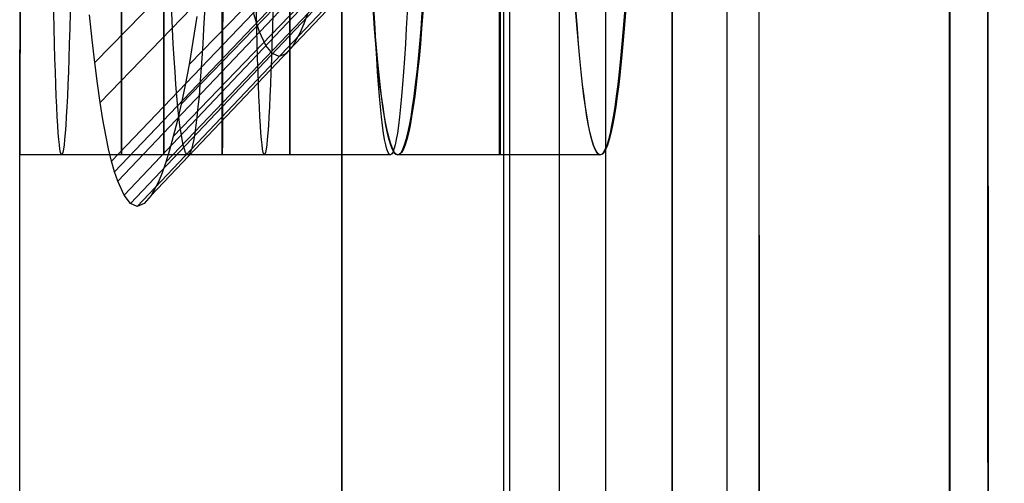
# Model space of a CAD drawing. Extents: x -64 to 57, y 4 to 161.
# Tile 150 of 256: x -64.436 to -63.221, y 141.764 to 142.337. Entities that reach past the tile are written whole.
import ezdxf

# ---------------------------------------------------------------- set-up
doc = ezdxf.new("R2010")
doc.units = 0
doc.layers.add('DEFAULT', color=7, linetype='CONTINUOUS')

msp = doc.modelspace()

# ---------------------------------------------------------------- linework, layer by layer
at = {"layer": 'DEFAULT', "color": 254}
for p, q in [((-63.7701, 132.4388, 38.1095), (-63.7701, 147.24, 38.1095)), ((-63.7135, 147.24, 38.2609), (-63.7135, 132.4388, 38.2608)), ((-63.5635, 147.24, 38.3209), (-63.5635, 132.4388, 38.3209)), ((-64.0388, 136.5493, 52.2206), (-64.0388, 143.1296, 52.2206)), ((-64.0388, 143.1296, 52.2245), (-64.0388, 136.5493, 52.2245)), ((-63.8388, 136.5493, 52.0206), (-63.8388, 143.1296, 52.0206)), ((-63.8319, 143.1296, 52.0207), (-63.8319, 136.5493, 52.0207))]:
    msp.add_line(p, q, dxfattribs=at)
at = {"layer": 'DEFAULT', "color": 1}
for p, q in [((-64.1863, 142.1698, 48.5875), (-64.1863, 143.3697, 48.5875)), ((-63.9934, 142.6419, 42.6864), (-64.3437, 142.2838, 42.7703)), ((-63.8773, 142.6396, 39.9625), (-64.2273, 142.2816, 39.8512)), ((-63.9868, 142.5966, 42.4983), (-64.337, 142.2346, 42.5654)), ((-63.887, 142.5943, 40.1521), (-64.2371, 142.2323, 40.0577)), ((-63.8966, 142.5572, 40.3437), (-64.2467, 142.1923, 40.2648)), ((-63.9726, 142.529, 42.1122), (-64.3228, 142.1619, 42.1495)), ((-63.9059, 142.5277, 40.5371), (-64.256, 142.1606, 40.4724)), ((-63.9689, 142.5166, 42.0139), (-64.3191, 142.1487, 42.0444)), ((-63.9651, 142.5059, 41.915), (-64.3153, 142.1373, 41.9389)), ((-63.9573, 142.4896, 41.717), (-64.3075, 142.12, 41.728)), ((-63.9239, 142.4892, 40.9278), (-64.274, 142.1196, 40.8891)), ((-63.9493, 142.4799, 41.5191), (-64.2995, 142.1097, 41.5176)), ((-63.941, 142.4766, 41.3215), (-64.2912, 142.1062, 41.3077)), ((-64.3469, 142.312, 42.8718), (-64.35, 142.3429, 42.9728)), ((-64.2175, 142.3408, 39.6474), (-64.2224, 142.3099, 39.7488)), ((-64.144, 142.3327, 42.0291), (-64.1477, 142.3455, 42.1309)), ((-64.0809, 142.3441, 40.5047), (-64.0855, 142.3316, 40.6054)), ((-64.1402, 142.3216, 41.9269), (-64.144, 142.3327, 42.0291)), ((-64.0855, 142.3316, 40.6054), (-64.0901, 142.3208, 40.7062)), ((-64.3437, 142.2838, 42.7703), (-64.3469, 142.312, 42.8718)), ((-64.1324, 142.3048, 41.7225), (-64.1402, 142.3216, 41.9269)), ((-64.0901, 142.3208, 40.7062), (-64.099, 142.3044, 40.9084)), ((-64.2224, 142.3099, 39.7488), (-64.2273, 142.2816, 39.8513)), ((-64.1244, 142.2948, 41.5183), (-64.1324, 142.3048, 41.7225)), ((-64.099, 142.3044, 40.9084), (-64.1077, 142.2946, 41.1113)), ((-64.1161, 142.2914, 41.3146), (-64.1244, 142.2948, 41.5183)), ((-64.1077, 142.2946, 41.1113), (-64.1161, 142.2914, 41.3146)), ((-64.3404, 142.258, 42.6681), (-64.3437, 142.2838, 42.7703)), ((-64.2273, 142.2816, 39.8513), (-64.2322, 142.2557, 39.9543)), ((-64.337, 142.2346, 42.5654), (-64.3404, 142.258, 42.6681)), ((-64.2322, 142.2557, 39.9543), (-64.2371, 142.2323, 40.0577)), ((-64.3336, 142.2133, 42.4622), (-64.337, 142.2346, 42.5654)), ((-64.2371, 142.2323, 40.0577), (-64.2419, 142.2112, 40.1612)), ((-64.3301, 142.1942, 42.3584), (-64.3336, 142.2133, 42.4622)), ((-64.2419, 142.2112, 40.1612), (-64.2467, 142.1923, 40.2648)), ((-64.3265, 142.1771, 42.2542), (-64.3301, 142.1942, 42.3584)), ((-64.2467, 142.1923, 40.2648), (-64.2514, 142.1754, 40.3685)), ((-64.3228, 142.1619, 42.1495), (-64.3265, 142.1771, 42.2542)), ((-64.1863, 142.1698, 48.5924), (-64.4363, 142.1698, 48.5924)), ((-64.4363, 138.9897, 48.5875), (-64.4363, 142.1698, 48.5875)), ((-64.1344, 142.1698, 52.9424), (-64.3844, 142.1698, 52.9424)), ((-64.2514, 142.1754, 40.3685), (-64.256, 142.1606, 40.4724)), ((-63.9788, 142.1698, 57.2924), (-64.2288, 142.1698, 57.2924)), ((-63.72, 142.1698, 35.5424), (-63.97, 142.1698, 35.5424)), ((-63.7193, 142.1698, 61.6424), (-63.9693, 142.1698, 61.6424)), ((-64.3191, 142.1487, 42.0444), (-64.3228, 142.1619, 42.1495)), ((-64.256, 142.1606, 40.4724), (-64.2606, 142.1476, 40.5764)), ((-64.3153, 142.1373, 41.939), (-64.3191, 142.1487, 42.0444)), ((-64.2606, 142.1476, 40.5764), (-64.2651, 142.1365, 40.6805)), ((-64.3075, 142.12, 41.728), (-64.3153, 142.1373, 41.939)), ((-64.2651, 142.1365, 40.6805), (-64.274, 142.1196, 40.8891)), ((-64.2995, 142.1097, 41.5176), (-64.3075, 142.12, 41.728)), ((-64.274, 142.1196, 40.8891), (-64.2827, 142.1096, 41.0982)), ((-64.2912, 142.1062, 41.3077), (-64.2995, 142.1097, 41.5176)), ((-64.2827, 142.1096, 41.0982), (-64.2912, 142.1062, 41.3077))]:
    msp.add_line(p, q, dxfattribs=at)
at = {"layer": 'DEFAULT', "color": 254, "extrusion": (0.995931, -2.47832e-05, -0.090119)}
msp.add_arc((140.5303, -438.3278, -68.9402), 498.4165, 88.89805, 94.560755, dxfattribs=at)
at = {"layer": 'DEFAULT', "color": 254, "extrusion": (0.995931, -2.4782e-05, 0.090119)}
msp.add_arc((140.5302, 535.2042, -60.1742), 498.4165, 265.439256, 271.101962, dxfattribs=at)
at = {"layer": 'DEFAULT', "color": 1, "extrusion": (0.996081, -2.45895e-05, -0.088445)}
msp.add_arc((140.4456, -436.7116, -69.1987), 496.5558, 88.891775, 94.572177, dxfattribs=at)
at = {"layer": 'DEFAULT', "color": 1, "extrusion": (0.996074, -2.21132e-05, 0.088527)}
msp.add_arc((140.1505, 523.6608, -60.6006), 486.7139, 265.370039, 271.165401, dxfattribs=at)
at = {"layer": 'DEFAULT', "color": 1, "extrusion": (0.995938, -2.13712e-05, 0.090043)}
msp.add_arc((140.15, 523.9509, -60.4613), 487.1856, 265.372024, 271.164966, dxfattribs=at)
at = {"layer": 'DEFAULT', "color": 1, "extrusion": (0.995947, -2.45933e-05, -0.089937)}
msp.add_arc((140.4457, -437.0362, -69.2053), 497.0505, 88.892276, 94.570151, dxfattribs=at)
at = {"layer": 'DEFAULT', "color": 1, "extrusion": (0.99584, -1.9544e-05, 0.091114)}
msp.add_arc((140.1473, 524.4995, -60.2023), 487.853, 265.376967, 271.164119, dxfattribs=at)
at = {"layer": 'DEFAULT', "color": 1, "extrusion": (0.995833, -1.7073e-05, 0.091195)}
msp.add_arc((140.15, 524.5838, -60.1989), 487.9323, 265.377425, 271.163635, dxfattribs=at)
at = {"layer": 'DEFAULT', "color": 1, "extrusion": (0.995842, -2.06267e-05, -0.091096)}
msp.add_arc((140.1511, -427.8965, -69.0553), 488.022, 88.836737, 94.621883, dxfattribs=at)
at = {"layer": 'DEFAULT', "color": 1, "extrusion": (0.995856, -2.53629e-05, -0.090939)}
msp.add_arc((140.4469, -437.6996, -69.0466), 497.8281, 88.893736, 94.564834, dxfattribs=at)
at = {"layer": 'DEFAULT', "color": 1, "extrusion": (0.999999, -0.000814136, 0.000807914)}
msp.add_arc((142.7173, 48.6445, -64.5127), 0.6, 180.4706, 270, dxfattribs=at)
at = {"layer": 'DEFAULT', "color": 1, "extrusion": (0.999999, -0.000827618, -0.00083488)}
for centre in [(142.7164, 48.5385, -64.5945), (142.7166, 48.5387, -64.3445)]:
    msp.add_arc(centre, 0.6, 90, 180.4705, dxfattribs=at)
at = {"layer": 'DEFAULT', "color": 1, "extrusion": (0.999999, -0.00081387, 0.000808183)}
msp.add_arc((142.7173, 48.6446, -64.5127), 0.6, 180.4706, 270, dxfattribs=at)
at = {"layer": 'DEFAULT', "color": 1, "extrusion": (0.999999, -0.000832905, -0.000829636)}
msp.add_arc((142.7161, 48.5388, -64.595), 0.6, 90, 180.4704, dxfattribs=at)
at = {"layer": 'DEFAULT', "color": 1, "extrusion": (0.999715, -0.001643, -0.023833)}
for centre, end in [((142.664, 51.3873, -65.8614), 269.9816), ((142.664, 51.3873, -65.8614), 269.9815), ((142.6644, 51.3933, -65.6114), 269.9816), ((142.6644, 51.3933, -65.6114), 269.9816)]:
    msp.add_arc(centre, 0.6002, 90.014, end, dxfattribs=at)
at = {"layer": 'DEFAULT', "color": 1, "extrusion": (1, 0, 0)}
for centre in [(142.7698, 48.5924, -64.3108), (142.7698, 52.9424, -64.2584), (142.7698, 57.2924, -64.1028), (142.7698, 35.5424, -63.844), (142.7698, 61.6424, -63.8433)]:
    msp.add_arc(centre, 0.6, 90, 270, dxfattribs=at)
at = {"layer": 'DEFAULT', "color": 1, "extrusion": (0.998863, -0.001646, -0.047639)}
for centre in [(142.6644, 54.1564, -67.1191), (142.6644, 54.1564, -67.1191), (142.6649, 54.1683, -66.8694), (142.6649, 54.1683, -66.8694)]:
    msp.add_arc(centre, 0.6007, 90.0605, 269.9305, dxfattribs=at)
at = {"layer": 'DEFAULT', "color": 1, "extrusion": (0.999999, -0.000811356, 0.000810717)}
msp.add_arc((142.7176, 48.6445, -64.2622), 0.6, 180.4706, 270, dxfattribs=at)
at = {"layer": 'DEFAULT', "color": 1, "extrusion": (0.999999, -0.000827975, -0.000834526)}
msp.add_arc((142.7166, 48.5387, -64.3445), 0.6, 90, 180.4704, dxfattribs=at)
at = {"layer": 'DEFAULT', "color": 1, "extrusion": (0.997447, -0.00165, 0.071391)}
for centre, end in [((142.6653, 40.0354, -61.5039), 269.8605), ((142.6653, 40.0354, -61.5039), 269.8605), ((142.6657, 40.0176, -61.2546), 269.8604), ((142.6657, 40.0176, -61.2546), 269.8605)]:
    msp.add_arc(centre, 0.6015, 90.1531, end, dxfattribs=at)
at = {"layer": 'DEFAULT', "color": 1, "extrusion": (0.997443, -0.00165, -0.071445)}
for centre, start in [((142.6653, 56.8978, -68.4444), 90.1398), ((142.6653, 56.8978, -68.4444), 90.1398), ((142.6657, 56.9156, -68.1951), 90.1397), ((142.6657, 56.9156, -68.1951), 90.1398)]:
    msp.add_arc(centre, 0.6015, start, 269.8467, dxfattribs=at)

doc.saveas('drawing.dxf')
